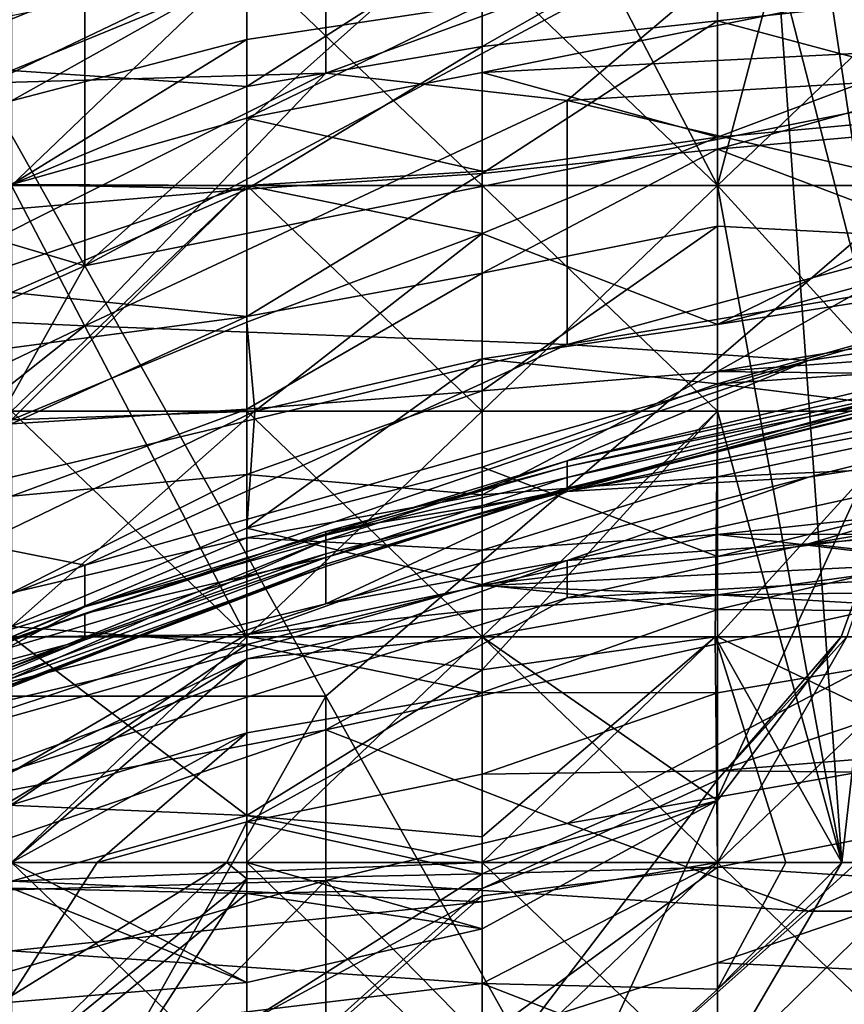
# Model space of a CAD drawing. Extents: x -1.05 to 1.05, y -0.36 to 0.36.
# Tile 58 of 226: x -0.8538 to -0.8341, y 0.2532 to 0.2767. Entities that reach past the tile are written whole.
import ezdxf

# ---------------------------------------------------------------- set-up
doc = ezdxf.new("R2010")
doc.units = 0

msp = doc.modelspace()

# ---------------------------------------------------------------- linework, layer by layer
for points in [[(-0.858032, 0.281136, 0.825181), (-0.852273, 0.27087, 0.816637), (-0.852273, 0.28627, 0.825465)], [(-0.852273, 0.27087, 0.816637), (-0.823476, 0.28627, 0.814065), (-0.834995, 0.28627, 0.818472)], [(-0.852273, 0.28627, 0.825465), (-0.852273, 0.27087, 0.816637), (-0.834995, 0.28627, 0.818472)], [(-0.852273, 0.27087, 0.816637), (-0.829236, 0.275481, 0.809601), (-0.823476, 0.28627, 0.814065)], [(-0.859643, 0.272788), (-0.859643, 0.283556, 0.000536), (-0.848404, 0.278172, 0.000311)], [(-0.842785, 0.283556, 0.001064), (-0.837166, 0.283556, 0.002272), (-0.837166, 0.272788, 0.002051)], [(-0.842785, 0.283556, 0.001064), (-0.837166, 0.272788, 0.002051), (-0.842785, 0.278172, 0.000742)], [(-0.837166, 0.272788, 0.002051), (-0.837166, 0.283556, 0.002272), (-0.831547, 0.278172, 0.005441)], [(-0.869551, 0.276003, 0.82773), (-0.852273, 0.27087, 0.816637), (-0.858032, 0.281136, 0.825181)], [(-0.858032, 0.275135, 0.583517), (-0.858032, 0.27999, 0.613006), (-0.852273, 0.281219, 0.608092)], [(-0.858032, 0.275135, 0.583517), (-0.852273, 0.281219, 0.608092), (-0.846514, 0.279816, 0.588432)], [(-0.829236, 0.275513, 0.534369), (-0.834995, 0.279689, 0.568773), (-0.823476, 0.279906, 0.554028)], [(-0.846514, 0.275473, 0.563858), (-0.858032, 0.275135, 0.583517), (-0.846514, 0.279816, 0.588432)], [(-0.846514, 0.275473, 0.563858), (-0.846514, 0.279816, 0.588432), (-0.834995, 0.279689, 0.568773)], [(-0.840754, 0.27482, 0.549113), (-0.846514, 0.275473, 0.563858), (-0.834995, 0.279689, 0.568773)], [(-0.829236, 0.275513, 0.534369), (-0.840754, 0.27482, 0.549113), (-0.834995, 0.279689, 0.568773)], [(-0.842785, 0.276109, 0.177629), (-0.837166, 0.276718, 0.177629), (-0.837166, 0.279298, 0.162688)], [(-0.842785, 0.27875, 0.162688), (-0.842785, 0.276109, 0.177629), (-0.837166, 0.279298, 0.162688)], [(-0.837166, 0.279298, 0.162688), (-0.837166, 0.276718, 0.177629), (-0.820308, 0.278545, 0.173894)], [(-0.848404, 0.275157, 0.177629), (-0.842785, 0.276109, 0.177629), (-0.842785, 0.27875, 0.162688)], [(-0.848404, 0.277849, 0.162688), (-0.848404, 0.275157, 0.177629), (-0.842785, 0.27875, 0.162688)], [(-0.842785, 0.27549, 0.110395), (-0.825928, 0.278865, 0.102924), (-0.831547, 0.276062, 0.11413)], [(-0.842785, 0.27712, 0.102924), (-0.825928, 0.278865, 0.102924), (-0.842785, 0.27549, 0.110395)], [(-0.837166, 0.276718, 0.177629), (-0.831547, 0.275221, 0.188835), (-0.820308, 0.278545, 0.173894)], [(-0.854024, 0.272788, 0.01587), (-0.848404, 0.278172, 0.016182), (-0.865262, 0.278172, 0.016137)], [(-0.848404, 0.272788, 0.000142), (-0.859643, 0.272788), (-0.848404, 0.278172, 0.000311)], [(-0.854024, 0.272788, 0.01587), (-0.848404, 0.272788, 0.015738), (-0.848404, 0.278172, 0.016182)], [(-0.842785, 0.272788, 0.014746), (-0.842785, 0.278172, 0.015451), (-0.848404, 0.278172, 0.016182)], [(-0.848404, 0.272788, 0.015738), (-0.842785, 0.272788, 0.014746), (-0.848404, 0.278172, 0.016182)], [(-0.842785, 0.272788, 0.0006), (-0.848404, 0.278172, 0.000311), (-0.842785, 0.278172, 0.000742)], [(-0.848404, 0.272788, 0.000142), (-0.848404, 0.278172, 0.000311), (-0.842785, 0.272788, 0.0006)], [(-0.837166, 0.272788, 0.016855), (-0.837166, 0.278172, 0.016544), (-0.842785, 0.278172, 0.015451)], [(-0.842785, 0.272788, 0.014746), (-0.837166, 0.272788, 0.016855), (-0.842785, 0.278172, 0.015451)], [(-0.842785, 0.272788, 0.0006), (-0.842785, 0.278172, 0.000742), (-0.837166, 0.272788, 0.002051)], [(-0.837166, 0.272788, 0.016855), (-0.834202, 0.256636, 0.028219), (-0.835743, 0.278172, 0.020748)], [(-0.837166, 0.272788, 0.016855), (-0.835743, 0.278172, 0.020748), (-0.837166, 0.278172, 0.016544)], [(-0.831547, 0.278172, 0.005441), (-0.831547, 0.272788, 0.005713), (-0.837166, 0.272788, 0.002051)], [(-0.834202, 0.256636, 0.028219), (-0.832979, 0.267404, 0.031954), (-0.835743, 0.278172, 0.020748)], [(-0.835743, 0.278172, 0.020748), (-0.832979, 0.267404, 0.031954), (-0.83459, 0.278172, 0.024484)], [(-0.83459, 0.278172, 0.024484), (-0.832979, 0.267404, 0.031954), (-0.83144, 0.278172, 0.035689)], [(-0.854024, 0.274814, 0.102924), (-0.848404, 0.277969, 0.095454), (-0.848404, 0.276279, 0.102924)], [(-0.854024, 0.276845, 0.095454), (-0.848404, 0.277969, 0.095454), (-0.854024, 0.274814, 0.102924)], [(-0.854024, 0.275539, 0.166424), (-0.848404, 0.275157, 0.177629), (-0.848404, 0.277849, 0.162688)], [(-0.854024, 0.277696, 0.155218), (-0.854024, 0.275539, 0.166424), (-0.848404, 0.277849, 0.162688)], [(-0.848404, 0.277969, 0.095454), (-0.842785, 0.27712, 0.102924), (-0.848404, 0.276279, 0.102924)], [(-0.848404, 0.274394, 0.110395), (-0.842785, 0.27712, 0.102924), (-0.842785, 0.27549, 0.110395)], [(-0.848404, 0.276279, 0.102924), (-0.842785, 0.27712, 0.102924), (-0.848404, 0.274394, 0.110395)], [(-0.842785, 0.276109, 0.177629), (-0.842785, 0.273077, 0.196306), (-0.837166, 0.276718, 0.177629)], [(-0.842785, 0.273077, 0.196306), (-0.837166, 0.273661, 0.196306), (-0.837166, 0.276718, 0.177629)], [(-0.837166, 0.276718, 0.177629), (-0.837166, 0.273661, 0.196306), (-0.831547, 0.275221, 0.188835)], [(-0.854024, 0.272811, 0.110395), (-0.848404, 0.276279, 0.102924), (-0.848404, 0.274394, 0.110395)], [(-0.854024, 0.274814, 0.102924), (-0.848404, 0.276279, 0.102924), (-0.854024, 0.272811, 0.110395)], [(-0.863791, 0.265737, 0.819042), (-0.852273, 0.27087, 0.816637), (-0.869551, 0.276003, 0.82773)], [(-0.848404, 0.2727, 0.192571), (-0.842785, 0.273077, 0.196306), (-0.842785, 0.276109, 0.177629)], [(-0.848404, 0.275157, 0.177629), (-0.848404, 0.2727, 0.192571), (-0.842785, 0.276109, 0.177629)], [(-0.842785, 0.27549, 0.110395), (-0.831547, 0.276062, 0.11413), (-0.837166, 0.273945, 0.1216)], [(-0.837166, 0.273945, 0.1216), (-0.831547, 0.276062, 0.11413), (-0.825928, 0.274971, 0.1216)], [(-0.852273, 0.269441, 0.539283), (-0.858032, 0.269708, 0.554028), (-0.846514, 0.275473, 0.563858)], [(-0.858032, 0.269708, 0.554028), (-0.858032, 0.275135, 0.583517), (-0.846514, 0.275473, 0.563858)], [(-0.854024, 0.275539, 0.166424), (-0.854024, 0.272816, 0.181365), (-0.848404, 0.275157, 0.177629)], [(-0.846514, 0.260604, 0.807284), (-0.829236, 0.275481, 0.809601), (-0.852273, 0.27087, 0.816637)], [(-0.840754, 0.27482, 0.549113), (-0.852273, 0.269441, 0.539283), (-0.846514, 0.275473, 0.563858)], [(-0.848404, 0.274394, 0.110395), (-0.842785, 0.27549, 0.110395), (-0.842785, 0.273133, 0.1216)], [(-0.846514, 0.260604, 0.807284), (-0.840754, 0.250338, 0.796162), (-0.829236, 0.275481, 0.809601)], [(-0.842785, 0.273133, 0.1216), (-0.842785, 0.27549, 0.110395), (-0.837166, 0.273945, 0.1216)], [(-0.840754, 0.27482, 0.549113), (-0.829236, 0.275513, 0.534369), (-0.829236, 0.272131, 0.509794)], [(-0.823476, 0.266063, 0.799772), (-0.829236, 0.275481, 0.809601), (-0.840754, 0.250338, 0.796162)], [(-0.837166, 0.273661, 0.196306), (-0.820308, 0.275153, 0.192571), (-0.831547, 0.275221, 0.188835)], [(-0.854024, 0.272816, 0.181365), (-0.848404, 0.2727, 0.192571), (-0.848404, 0.275157, 0.177629)], [(-0.837166, 0.273661, 0.196306), (-0.831547, 0.27153, 0.211247), (-0.820308, 0.275153, 0.192571)], [(-0.837166, 0.273945, 0.1216), (-0.825928, 0.274971, 0.1216), (-0.837166, 0.269476, 0.144012)], [(-0.837166, 0.269476, 0.144012), (-0.825928, 0.274971, 0.1216), (-0.820308, 0.274005, 0.129071)], [(-0.840754, 0.269, 0.509794), (-0.852273, 0.269441, 0.539283), (-0.840754, 0.27482, 0.549113)], [(-0.840754, 0.269, 0.509794), (-0.840754, 0.27482, 0.549113), (-0.829236, 0.272131, 0.509794)], [(-0.854024, 0.272811, 0.110395), (-0.848404, 0.274394, 0.110395), (-0.848404, 0.272788, 0.117762)], [(-0.848404, 0.272788, 0.117762), (-0.848404, 0.274394, 0.110395), (-0.842785, 0.273133, 0.1216)], [(-0.820308, 0.274005, 0.129071), (-0.825928, 0.271229, 0.140277), (-0.837166, 0.269476, 0.144012)], [(-0.842785, 0.271649, 0.129071), (-0.837166, 0.273945, 0.1216), (-0.837166, 0.269476, 0.144012)], [(-0.842785, 0.273133, 0.1216), (-0.837166, 0.273945, 0.1216), (-0.842785, 0.271649, 0.129071)], [(-0.842785, 0.270702, 0.211247), (-0.837166, 0.271819, 0.207512), (-0.837166, 0.273661, 0.196306)], [(-0.842785, 0.273077, 0.196306), (-0.842785, 0.270702, 0.211247), (-0.837166, 0.273661, 0.196306)], [(-0.837166, 0.271819, 0.207512), (-0.831547, 0.27153, 0.211247), (-0.837166, 0.273661, 0.196306)], [(-0.848404, 0.272788, 0.117762), (-0.842785, 0.273133, 0.1216), (-0.842785, 0.271649, 0.129071)], [(-0.848404, 0.269664, 0.211247), (-0.842785, 0.270702, 0.211247), (-0.842785, 0.273077, 0.196306)], [(-0.848404, 0.2727, 0.192571), (-0.848404, 0.269664, 0.211247), (-0.842785, 0.273077, 0.196306)], [(-0.854024, 0.267404, 0.000086), (-0.859643, 0.272788), (-0.848404, 0.272788, 0.000142)], [(-0.854024, 0.272816, 0.181365), (-0.854024, 0.272224, 0.1851), (-0.848404, 0.2727, 0.192571)], [(-0.854024, 0.272811, 0.110395), (-0.848404, 0.272788, 0.117762), (-0.854024, 0.270888, 0.117865)], [(-0.848404, 0.26202, 0.013637), (-0.848404, 0.272788, 0.015738), (-0.854024, 0.272788, 0.01587)], [(-0.854024, 0.26202, 0.013898), (-0.848404, 0.26202, 0.013637), (-0.854024, 0.272788, 0.01587)], [(-0.854024, 0.267404, 0.000086), (-0.848404, 0.272788, 0.000142), (-0.848404, 0.267404, 0.000227)], [(-0.854024, 0.270888, 0.117865), (-0.848404, 0.272788, 0.117762), (-0.854024, 0.267195, 0.132806)], [(-0.854024, 0.267195, 0.132806), (-0.848404, 0.272788, 0.117762), (-0.848404, 0.269529, 0.132806)], [(-0.854024, 0.270235, 0.196306), (-0.848404, 0.269664, 0.211247), (-0.848404, 0.2727, 0.192571)], [(-0.854024, 0.272224, 0.1851), (-0.854024, 0.270235, 0.196306), (-0.848404, 0.2727, 0.192571)], [(-0.848404, 0.26202, 0.013637), (-0.842785, 0.267404, 0.013633), (-0.848404, 0.272788, 0.015738)], [(-0.848404, 0.272788, 0.117762), (-0.842785, 0.271649, 0.129071), (-0.848404, 0.269529, 0.132806)], [(-0.842785, 0.267404, 0.013633), (-0.842785, 0.272788, 0.014746), (-0.848404, 0.272788, 0.015738)], [(-0.842785, 0.267404, 0.000904), (-0.848404, 0.272788, 0.000142), (-0.842785, 0.272788, 0.0006)], [(-0.848404, 0.267404, 0.000227), (-0.848404, 0.272788, 0.000142), (-0.842785, 0.267404, 0.000904)], [(-0.837166, 0.267404, 0.016964), (-0.837166, 0.272788, 0.016855), (-0.842785, 0.272788, 0.014746)], [(-0.842785, 0.267404, 0.013633), (-0.837166, 0.267404, 0.016964), (-0.842785, 0.272788, 0.014746)], [(-0.837166, 0.272788, 0.002051), (-0.842785, 0.267404, 0.000904), (-0.842785, 0.272788, 0.0006)], [(-0.837166, 0.272788, 0.002051), (-0.837166, 0.267404, 0.002518), (-0.842785, 0.267404, 0.000904)], [(-0.837166, 0.267404, 0.016964), (-0.834202, 0.256636, 0.028219), (-0.837166, 0.272788, 0.016855)], [(-0.837166, 0.272788, 0.002051), (-0.83226, 0.267404, 0.005807), (-0.837166, 0.267404, 0.002518)], [(-0.837166, 0.272788, 0.002051), (-0.831547, 0.272788, 0.005713), (-0.83226, 0.267404, 0.005807)], [(-0.829236, 0.272131, 0.509794), (-0.823476, 0.271889, 0.49505), (-0.840754, 0.269, 0.509794)], [(-0.837166, 0.268348, 0.229923), (-0.80907, 0.270388, 0.222453), (-0.814689, 0.272136, 0.211247)], [(-0.831547, 0.27153, 0.211247), (-0.837166, 0.268348, 0.229923), (-0.814689, 0.272136, 0.211247)], [(-0.823476, 0.271889, 0.49505), (-0.834995, 0.268612, 0.490135), (-0.840754, 0.269, 0.509794)], [(-0.834995, 0.268612, 0.490135), (-0.823476, 0.271889, 0.49505), (-0.823476, 0.270315, 0.470475)], [(-0.842785, 0.267888, 0.229923), (-0.837166, 0.268348, 0.229923), (-0.837166, 0.271819, 0.207512)], [(-0.842785, 0.270702, 0.211247), (-0.842785, 0.267888, 0.229923), (-0.837166, 0.271819, 0.207512)], [(-0.837166, 0.271819, 0.207512), (-0.837166, 0.268348, 0.229923), (-0.831547, 0.27153, 0.211247)], [(-0.848404, 0.269529, 0.132806), (-0.842785, 0.271649, 0.129071), (-0.848216, 0.267404, 0.144012)], [(-0.848216, 0.267404, 0.144012), (-0.842785, 0.271649, 0.129071), (-0.842785, 0.268655, 0.144012)], [(-0.842785, 0.271649, 0.129071), (-0.837166, 0.269476, 0.144012), (-0.842785, 0.268655, 0.144012)], [(-0.837166, 0.268054, 0.151483), (-0.825928, 0.271229, 0.140277), (-0.825928, 0.268812, 0.151483)], [(-0.837166, 0.269476, 0.144012), (-0.825928, 0.271229, 0.140277), (-0.837166, 0.268054, 0.151483)], [(-0.863791, 0.265737, 0.819042), (-0.858032, 0.260604, 0.813057), (-0.852273, 0.27087, 0.816637)], [(-0.858032, 0.260604, 0.813057), (-0.846514, 0.260604, 0.807284), (-0.852273, 0.27087, 0.816637)], [(-0.848404, 0.267456, 0.226188), (-0.842785, 0.267888, 0.229923), (-0.842785, 0.270702, 0.211247)], [(-0.848404, 0.269664, 0.211247), (-0.848404, 0.267456, 0.226188), (-0.842785, 0.270702, 0.211247)], [(-0.840754, 0.26622, 0.480305), (-0.834995, 0.268612, 0.490135), (-0.823476, 0.270315, 0.470475)], [(-0.829236, 0.268721, 0.460645), (-0.840754, 0.26622, 0.480305), (-0.823476, 0.270315, 0.470475)], [(-0.837166, 0.268348, 0.229923), (-0.825928, 0.26822, 0.233658), (-0.80907, 0.270388, 0.222453)], [(-0.854024, 0.270235, 0.196306), (-0.854024, 0.268915, 0.203776), (-0.848404, 0.269664, 0.211247)], [(-0.858032, 0.269708, 0.554028), (-0.852273, 0.269441, 0.539283), (-0.863791, 0.26393, 0.534369)], [(-0.854024, 0.267105, 0.214982), (-0.848404, 0.267456, 0.226188), (-0.848404, 0.269664, 0.211247)], [(-0.854024, 0.268915, 0.203776), (-0.854024, 0.267105, 0.214982), (-0.848404, 0.269664, 0.211247)], [(-0.858032, 0.264876, 0.524539), (-0.863791, 0.26393, 0.534369), (-0.852273, 0.269441, 0.539283)], [(-0.858032, 0.264876, 0.524539), (-0.852273, 0.269441, 0.539283), (-0.840754, 0.269, 0.509794)], [(-0.848404, 0.269529, 0.132806), (-0.848216, 0.267404, 0.144012), (-0.854024, 0.267195, 0.132806)], [(-0.842785, 0.268655, 0.144012), (-0.837166, 0.269476, 0.144012), (-0.837166, 0.268054, 0.151483)], [(-0.840754, 0.265486, 0.323029), (-0.829236, 0.268623, 0.352518), (-0.823476, 0.269126, 0.327944)], [(-0.840754, 0.265486, 0.323029), (-0.823476, 0.269126, 0.327944), (-0.823476, 0.268735, 0.318114)], [(-0.852273, 0.263733, 0.499964), (-0.858032, 0.264876, 0.524539), (-0.840754, 0.269, 0.509794)], [(-0.834995, 0.268612, 0.490135), (-0.852273, 0.263733, 0.499964), (-0.840754, 0.269, 0.509794)], [(-0.840754, 0.26622, 0.480305), (-0.852273, 0.262736, 0.490135), (-0.834995, 0.268612, 0.490135)], [(-0.852273, 0.263733, 0.499964), (-0.834995, 0.268612, 0.490135), (-0.852273, 0.262736, 0.490135)], [(-0.848404, 0.264611, 0.158953), (-0.842785, 0.268655, 0.144012), (-0.842785, 0.266067, 0.158953)], [(-0.848216, 0.267404, 0.144012), (-0.842785, 0.268655, 0.144012), (-0.848404, 0.264611, 0.158953)], [(-0.837166, 0.268054, 0.151483), (-0.842785, 0.266067, 0.158953), (-0.842785, 0.268655, 0.144012)], [(-0.834995, 0.265831, 0.303369), (-0.840754, 0.265486, 0.323029), (-0.823476, 0.268735, 0.318114)], [(-0.829236, 0.268417, 0.436071), (-0.840754, 0.265534, 0.450816), (-0.829236, 0.268721, 0.460645)], [(-0.840754, 0.265534, 0.450816), (-0.840754, 0.26622, 0.480305), (-0.829236, 0.268721, 0.460645)], [(-0.840754, 0.266081, 0.347603), (-0.834995, 0.267268, 0.386922), (-0.829236, 0.268623, 0.352518)], [(-0.840754, 0.266081, 0.347603), (-0.829236, 0.268623, 0.352518), (-0.840754, 0.265486, 0.323029)], [(-0.837166, 0.268054, 0.151483), (-0.825928, 0.268812, 0.151483), (-0.825928, 0.26666, 0.162688)], [(-0.834995, 0.265831, 0.303369), (-0.823476, 0.268735, 0.318114), (-0.823476, 0.267626, 0.298455)], [(-0.834995, 0.267268, 0.386922), (-0.829236, 0.268546, 0.386922), (-0.829236, 0.268623, 0.352518)], [(-0.840754, 0.265565, 0.421326), (-0.840754, 0.265534, 0.450816), (-0.829236, 0.268417, 0.436071)], [(-0.829236, 0.268387, 0.421326), (-0.840754, 0.265565, 0.421326), (-0.829236, 0.268417, 0.436071)], [(-0.834995, 0.267268, 0.386922), (-0.840754, 0.265823, 0.391837), (-0.829236, 0.268387, 0.421326)], [(-0.840754, 0.265823, 0.391837), (-0.840754, 0.265565, 0.421326), (-0.829236, 0.268387, 0.421326)], [(-0.834995, 0.267268, 0.386922), (-0.829236, 0.268387, 0.421326), (-0.829236, 0.268546, 0.386922)], [(-0.842785, 0.265409, 0.2486), (-0.837166, 0.265837, 0.2486), (-0.837166, 0.268348, 0.229923)], [(-0.842785, 0.267888, 0.229923), (-0.842785, 0.265409, 0.2486), (-0.837166, 0.268348, 0.229923)], [(-0.837166, 0.268348, 0.229923), (-0.837166, 0.265837, 0.2486), (-0.825928, 0.26822, 0.233658)], [(-0.837166, 0.265837, 0.2486), (-0.814689, 0.266868, 0.244864), (-0.825928, 0.26822, 0.233658)], [(-0.811958, 0.268146, 0.288625), (-0.834995, 0.26424, 0.288625), (-0.823476, 0.267626, 0.298455)], [(-0.811958, 0.268146, 0.288625), (-0.817717, 0.265627, 0.28371), (-0.834995, 0.26424, 0.288625)], [(-0.842785, 0.266067, 0.158953), (-0.837166, 0.268054, 0.151483), (-0.837166, 0.263938, 0.173894)], [(-0.837166, 0.268054, 0.151483), (-0.825928, 0.26666, 0.162688), (-0.837166, 0.263938, 0.173894)], [(-0.848404, 0.265895, 0.237394), (-0.842785, 0.265409, 0.2486), (-0.842785, 0.267888, 0.229923)], [(-0.848404, 0.267456, 0.226188), (-0.848404, 0.265895, 0.237394), (-0.842785, 0.267888, 0.229923)], [(-0.854024, 0.265376, 0.226188), (-0.848404, 0.265895, 0.237394), (-0.848404, 0.267456, 0.226188)], [(-0.854024, 0.265376, 0.226188), (-0.848404, 0.267456, 0.226188), (-0.854024, 0.267105, 0.214982)], [(-0.834995, 0.26424, 0.288625), (-0.840754, 0.263842, 0.29354), (-0.823476, 0.267626, 0.298455)], [(-0.823476, 0.267626, 0.298455), (-0.840754, 0.263842, 0.29354), (-0.834995, 0.265831, 0.303369)], [(-0.854024, 0.262262, 0.155218), (-0.848216, 0.267404, 0.144012), (-0.848404, 0.264611, 0.158953)], [(-0.854024, 0.264593, 0.144012), (-0.848216, 0.267404, 0.144012), (-0.854024, 0.262262, 0.155218)], [(-0.854024, 0.267195, 0.132806), (-0.848216, 0.267404, 0.144012), (-0.854024, 0.264593, 0.144012)], [(-0.848404, 0.26202, 0.000943), (-0.854024, 0.267404, 0.000086), (-0.848404, 0.267404, 0.000227)], [(-0.854024, 0.26202, 0.000691), (-0.854024, 0.267404, 0.000086), (-0.848404, 0.26202, 0.000943)], [(-0.842785, 0.261232, 0.013278), (-0.842785, 0.267404, 0.013633), (-0.848404, 0.26202, 0.013637)], [(-0.842785, 0.26202, 0.001828), (-0.848404, 0.267404, 0.000227), (-0.842785, 0.267404, 0.000904)], [(-0.848404, 0.26202, 0.000943), (-0.848404, 0.267404, 0.000227), (-0.842785, 0.26202, 0.001828)], [(-0.842785, 0.26202, 0.001828), (-0.842785, 0.267404, 0.000904), (-0.837166, 0.267404, 0.002518)], [(-0.842785, 0.261232, 0.013278), (-0.837223, 0.26202, 0.017013), (-0.837166, 0.267404, 0.016964)], [(-0.842785, 0.261232, 0.013278), (-0.837166, 0.267404, 0.016964), (-0.842785, 0.267404, 0.013633)], [(-0.837166, 0.267404, 0.002518), (-0.837166, 0.26202, 0.003823), (-0.842785, 0.26202, 0.001828)], [(-0.840754, 0.266081, 0.347603), (-0.840754, 0.265823, 0.391837), (-0.834995, 0.267268, 0.386922)], [(-0.837223, 0.26202, 0.017013), (-0.834202, 0.256636, 0.028219), (-0.837166, 0.267404, 0.016964)], [(-0.834219, 0.26202, 0.005807), (-0.837166, 0.26202, 0.003823), (-0.83226, 0.267404, 0.005807)], [(-0.837166, 0.26202, 0.003823), (-0.837166, 0.267404, 0.002518), (-0.83226, 0.267404, 0.005807)], [(-0.834219, 0.26202, 0.005807), (-0.83226, 0.267404, 0.005807), (-0.834084, 0.26202, 0.009542)], [(-0.834202, 0.256636, 0.028219), (-0.832015, 0.256636, 0.035689), (-0.832979, 0.267404, 0.031954)], [(-0.837166, 0.264465, 0.259805), (-0.80907, 0.264519, 0.263541), (-0.814689, 0.266868, 0.244864)], [(-0.837166, 0.265837, 0.2486), (-0.837166, 0.264465, 0.259805), (-0.814689, 0.266868, 0.244864)], [(-0.837166, 0.263938, 0.173894), (-0.825928, 0.26666, 0.162688), (-0.825928, 0.26532, 0.170159)], [(-0.852273, 0.262736, 0.490135), (-0.840754, 0.26622, 0.480305), (-0.846514, 0.264326, 0.480305)], [(-0.848404, 0.264611, 0.158953), (-0.842785, 0.266067, 0.158953), (-0.842785, 0.263258, 0.173894)], [(-0.840754, 0.26622, 0.480305), (-0.840754, 0.265534, 0.450816), (-0.846514, 0.264326, 0.480305)], [(-0.840754, 0.265823, 0.391837), (-0.840754, 0.266081, 0.347603), (-0.846514, 0.264444, 0.372178)], [(-0.846514, 0.264444, 0.372178), (-0.840754, 0.266081, 0.347603), (-0.846514, 0.264537, 0.347603)], [(-0.840754, 0.266081, 0.347603), (-0.840754, 0.265486, 0.323029), (-0.846514, 0.264537, 0.347603)], [(-0.842785, 0.266067, 0.158953), (-0.837166, 0.263938, 0.173894), (-0.842785, 0.263258, 0.173894)], [(-0.834995, 0.241658, 0.785027), (-0.823476, 0.266063, 0.799772), (-0.840754, 0.250338, 0.796162)], [(-0.817717, 0.255471, 0.786835), (-0.823476, 0.266063, 0.799772), (-0.834995, 0.241658, 0.785027)], [(-0.854024, 0.263069, 0.241129), (-0.848404, 0.264381, 0.2486), (-0.848404, 0.265895, 0.237394)], [(-0.854024, 0.265376, 0.226188), (-0.854024, 0.263069, 0.241129), (-0.848404, 0.265895, 0.237394)], [(-0.848404, 0.265895, 0.237394), (-0.848404, 0.264381, 0.2486), (-0.842785, 0.265409, 0.2486)], [(-0.840754, 0.265486, 0.323029), (-0.834995, 0.265831, 0.303369), (-0.846514, 0.262804, 0.298455)], [(-0.846514, 0.262804, 0.298455), (-0.834995, 0.265831, 0.303369), (-0.840754, 0.263842, 0.29354)], [(-0.846514, 0.26391, 0.406582), (-0.840754, 0.265823, 0.391837), (-0.846514, 0.264444, 0.372178)], [(-0.846514, 0.26391, 0.406582), (-0.840754, 0.265565, 0.421326), (-0.840754, 0.265823, 0.391837)], [(-0.842785, 0.264087, 0.259805), (-0.837166, 0.264465, 0.259805), (-0.837166, 0.265837, 0.2486)], [(-0.842785, 0.265409, 0.2486), (-0.842785, 0.264087, 0.259805), (-0.837166, 0.265837, 0.2486)], [(-0.846514, 0.263696, 0.445901), (-0.840754, 0.265534, 0.450816), (-0.840754, 0.265565, 0.421326)], [(-0.846514, 0.26391, 0.406582), (-0.846514, 0.263696, 0.445901), (-0.840754, 0.265565, 0.421326)], [(-0.817717, 0.265627, 0.28371), (-0.829236, 0.263597, 0.28371), (-0.834995, 0.26424, 0.288625)], [(-0.848404, 0.264381, 0.2486), (-0.842785, 0.264087, 0.259805), (-0.842785, 0.265409, 0.2486)], [(-0.846514, 0.264326, 0.480305), (-0.840754, 0.265534, 0.450816), (-0.846514, 0.263755, 0.460645)], [(-0.846514, 0.263696, 0.445901), (-0.846514, 0.263755, 0.460645), (-0.840754, 0.265534, 0.450816)], [(-0.840754, 0.265486, 0.323029), (-0.846514, 0.263999, 0.323029), (-0.846514, 0.264537, 0.347603)], [(-0.846514, 0.263999, 0.323029), (-0.840754, 0.265486, 0.323029), (-0.846514, 0.262804, 0.298455)], [(-0.837166, 0.262668, 0.181365), (-0.825928, 0.26532, 0.170159), (-0.825928, 0.262591, 0.1851)], [(-0.837166, 0.263938, 0.173894), (-0.825928, 0.26532, 0.170159), (-0.837166, 0.262668, 0.181365)], [(-0.852273, 0.263733, 0.499964), (-0.863791, 0.259245, 0.504879), (-0.858032, 0.264876, 0.524539)], [(-0.854024, 0.262262, 0.155218), (-0.848404, 0.264611, 0.158953), (-0.848404, 0.261834, 0.173894)], [(-0.848404, 0.264611, 0.158953), (-0.842785, 0.263258, 0.173894), (-0.848404, 0.261834, 0.173894)], [(-0.857965, 0.260604, 0.347603), (-0.852273, 0.262578, 0.372178), (-0.846514, 0.264537, 0.347603)], [(-0.846514, 0.263999, 0.323029), (-0.857965, 0.260604, 0.347603), (-0.846514, 0.264537, 0.347603)], [(-0.854024, 0.26202, 0.248569), (-0.848404, 0.262073, 0.267276), (-0.848404, 0.264381, 0.2486)], [(-0.854024, 0.26202, 0.248569), (-0.848404, 0.264381, 0.2486), (-0.854024, 0.263069, 0.241129)], [(-0.852273, 0.262578, 0.372178), (-0.846514, 0.264444, 0.372178), (-0.846514, 0.264537, 0.347603)], [(-0.852273, 0.262578, 0.372178), (-0.846514, 0.26391, 0.406582), (-0.846514, 0.264444, 0.372178)], [(-0.848404, 0.264381, 0.2486), (-0.848404, 0.262073, 0.267276), (-0.842785, 0.264087, 0.259805)], [(-0.842785, 0.264087, 0.259805), (-0.842785, 0.26324, 0.267276), (-0.837166, 0.264465, 0.259805)], [(-0.842785, 0.26324, 0.267276), (-0.831547, 0.263794, 0.267276), (-0.837166, 0.264465, 0.259805)], [(-0.837166, 0.264465, 0.259805), (-0.831547, 0.263794, 0.267276), (-0.80907, 0.264519, 0.263541)], [(-0.846514, 0.264326, 0.480305), (-0.858032, 0.259686, 0.480305), (-0.852273, 0.262736, 0.490135)], [(-0.858032, 0.25927, 0.460645), (-0.846514, 0.264326, 0.480305), (-0.846514, 0.263755, 0.460645)], [(-0.846514, 0.264326, 0.480305), (-0.858032, 0.25927, 0.460645), (-0.858032, 0.259686, 0.480305)], [(-0.840754, 0.262953, 0.288625), (-0.834995, 0.26424, 0.288625), (-0.829236, 0.263597, 0.28371)], [(-0.840754, 0.262953, 0.288625), (-0.840754, 0.263842, 0.29354), (-0.834995, 0.26424, 0.288625)], [(-0.858032, 0.259967, 0.318114), (-0.846514, 0.263999, 0.323029), (-0.846514, 0.262804, 0.298455)], [(-0.858032, 0.259967, 0.318114), (-0.857965, 0.260604, 0.347603), (-0.846514, 0.263999, 0.323029)], [(-0.846514, 0.26391, 0.406582), (-0.858032, 0.259603, 0.421326), (-0.846514, 0.263696, 0.445901)], [(-0.852273, 0.261945, 0.406582), (-0.858032, 0.259603, 0.421326), (-0.846514, 0.26391, 0.406582)], [(-0.852273, 0.262578, 0.372178), (-0.852273, 0.261945, 0.406582), (-0.846514, 0.26391, 0.406582)], [(-0.848404, 0.262073, 0.267276), (-0.842785, 0.26324, 0.267276), (-0.842785, 0.264087, 0.259805)], [(-0.842785, 0.263258, 0.173894), (-0.837166, 0.263938, 0.173894), (-0.837166, 0.262668, 0.181365)], [(-0.852273, 0.262736, 0.490135), (-0.863791, 0.259245, 0.504879), (-0.852273, 0.263733, 0.499964)], [(-0.840754, 0.263842, 0.29354), (-0.858032, 0.258995, 0.298455), (-0.846514, 0.262804, 0.298455)], [(-0.840754, 0.262953, 0.288625), (-0.858032, 0.257599, 0.288625), (-0.840754, 0.263842, 0.29354)], [(-0.858032, 0.257599, 0.288625), (-0.858032, 0.258995, 0.298455), (-0.840754, 0.263842, 0.29354)], [(-0.858032, 0.259352, 0.445901), (-0.858032, 0.25927, 0.460645), (-0.846514, 0.263755, 0.460645)], [(-0.858032, 0.259352, 0.445901), (-0.846514, 0.263755, 0.460645), (-0.846514, 0.263696, 0.445901)], [(-0.858032, 0.259603, 0.421326), (-0.858032, 0.259352, 0.445901), (-0.846514, 0.263696, 0.445901)], [(-0.842785, 0.26324, 0.267276), (-0.837166, 0.263018, 0.271011), (-0.831547, 0.263794, 0.267276)], [(-0.837166, 0.263018, 0.271011), (-0.80907, 0.263363, 0.271011), (-0.831547, 0.263794, 0.267276)], [(-0.846514, 0.259796, 0.28371), (-0.840754, 0.262953, 0.288625), (-0.829236, 0.263597, 0.28371)], [(-0.829236, 0.263597, 0.28371), (-0.840754, 0.257566, 0.278795), (-0.846514, 0.259796, 0.28371)], [(-0.823476, 0.260604, 0.278627), (-0.840754, 0.257566, 0.278795), (-0.829236, 0.263597, 0.28371)], [(-0.848404, 0.261834, 0.173894), (-0.842785, 0.263258, 0.173894), (-0.842785, 0.260691, 0.188835)], [(-0.848404, 0.262073, 0.267276), (-0.842785, 0.262675, 0.271011), (-0.842785, 0.26324, 0.267276)], [(-0.842785, 0.263258, 0.173894), (-0.837166, 0.262668, 0.181365), (-0.842785, 0.260691, 0.188835)], [(-0.842785, 0.262675, 0.271011), (-0.837166, 0.263018, 0.271011), (-0.842785, 0.26324, 0.267276)], [(-0.837166, 0.263018, 0.271011), (-0.820308, 0.26202, 0.272399), (-0.80907, 0.263363, 0.271011)], [(-0.842785, 0.262675, 0.271011), (-0.842785, 0.26202, 0.271882), (-0.837166, 0.263018, 0.271011)], [(-0.842785, 0.26202, 0.271882), (-0.837166, 0.26202, 0.272261), (-0.837166, 0.263018, 0.271011)], [(-0.837166, 0.26202, 0.272261), (-0.820308, 0.26202, 0.272399), (-0.837166, 0.263018, 0.271011)], [(-0.852273, 0.262736, 0.490135), (-0.858032, 0.259686, 0.480305), (-0.863791, 0.257997, 0.49505)], [(-0.863791, 0.259245, 0.504879), (-0.852273, 0.262736, 0.490135), (-0.863791, 0.257997, 0.49505)], [(-0.840754, 0.262953, 0.288625), (-0.846514, 0.259796, 0.28371), (-0.858032, 0.257599, 0.288625)], [(-0.858032, 0.258995, 0.298455), (-0.858032, 0.259967, 0.318114), (-0.846514, 0.262804, 0.298455)], [(-0.857965, 0.260604, 0.347603), (-0.858032, 0.260422, 0.372178), (-0.852273, 0.262578, 0.372178)], [(-0.852273, 0.262578, 0.372178), (-0.858032, 0.260422, 0.372178), (-0.852273, 0.261945, 0.406582)], [(-0.848404, 0.261494, 0.271011), (-0.842785, 0.26202, 0.271882), (-0.842785, 0.262675, 0.271011)], [(-0.848404, 0.261494, 0.271011), (-0.842785, 0.262675, 0.271011), (-0.848404, 0.262073, 0.267276)], [(-0.842785, 0.260691, 0.188835), (-0.837166, 0.262668, 0.181365), (-0.837166, 0.260681, 0.192571)], [(-0.837166, 0.262668, 0.181365), (-0.825928, 0.262591, 0.1851), (-0.837166, 0.260681, 0.192571)], [(-0.825928, 0.262591, 0.1851), (-0.820308, 0.260198, 0.200041), (-0.837166, 0.258822, 0.203776)], [(-0.837166, 0.260681, 0.192571), (-0.825928, 0.262591, 0.1851), (-0.837166, 0.258822, 0.203776)], [(-0.848404, 0.261834, 0.173894), (-0.854024, 0.260525, 0.162688), (-0.854024, 0.262262, 0.155218)], [(-0.848404, 0.257759, 0.017013), (-0.854024, 0.26202, 0.013898), (-0.859643, 0.258243, 0.017013)], [(-0.848404, 0.262073, 0.267276), (-0.854024, 0.258789, 0.267276), (-0.848404, 0.261494, 0.271011)], [(-0.854024, 0.258789, 0.267276), (-0.848404, 0.262073, 0.267276), (-0.854024, 0.26202, 0.248569)], [(-0.848404, 0.26202, 0.013637), (-0.854024, 0.26202, 0.013898), (-0.848404, 0.257759, 0.017013)], [(-0.854024, 0.26202, 0.000691), (-0.848404, 0.26202, 0.000943), (-0.854024, 0.256636, 0.002577)], [(-0.854024, 0.256636, 0.002577), (-0.848404, 0.26202, 0.000943), (-0.848404, 0.256636, 0.00301)], [(-0.848404, 0.26202, 0.013637), (-0.848404, 0.257759, 0.017013), (-0.842785, 0.261232, 0.013278)], [(-0.848404, 0.26202, 0.000943), (-0.842785, 0.26202, 0.001828), (-0.848404, 0.256636, 0.00301)], [(-0.848404, 0.256636, 0.00301), (-0.842785, 0.26202, 0.001828), (-0.842785, 0.256636, 0.004335)], [(-0.842785, 0.26202, 0.271882), (-0.848404, 0.256636, 0.27456), (-0.842785, 0.256636, 0.274556)], [(-0.848404, 0.261494, 0.271011), (-0.848404, 0.256636, 0.27456), (-0.842785, 0.26202, 0.271882)], [(-0.837223, 0.26202, 0.017013), (-0.842785, 0.257244, 0.017013), (-0.842785, 0.256636, 0.018248)], [(-0.837166, 0.256636, 0.274555), (-0.837166, 0.26202, 0.272261), (-0.842785, 0.26202, 0.271882)], [(-0.842785, 0.256636, 0.274556), (-0.837166, 0.256636, 0.274555), (-0.842785, 0.26202, 0.271882)], [(-0.837223, 0.26202, 0.017013), (-0.842785, 0.256636, 0.018248), (-0.837166, 0.256636, 0.019758)], [(-0.837223, 0.26202, 0.017013), (-0.842785, 0.261232, 0.013278), (-0.842785, 0.257244, 0.017013)], [(-0.842785, 0.26202, 0.001828), (-0.837166, 0.258111, 0.005807), (-0.842785, 0.256636, 0.004335)], [(-0.842785, 0.26202, 0.001828), (-0.837166, 0.26202, 0.003823), (-0.837166, 0.258111, 0.005807)], [(-0.837223, 0.26202, 0.017013), (-0.835537, 0.256636, 0.024484), (-0.834202, 0.256636, 0.028219)], [(-0.837166, 0.256636, 0.019758), (-0.835537, 0.256636, 0.024484), (-0.837223, 0.26202, 0.017013)], [(-0.825928, 0.256636, 0.274598), (-0.820308, 0.26202, 0.272399), (-0.837166, 0.26202, 0.272261)], [(-0.837166, 0.256636, 0.274555), (-0.825928, 0.256636, 0.274598), (-0.837166, 0.26202, 0.272261)], [(-0.831547, 0.26202, 0.01093), (-0.831547, 0.256636, 0.012002), (-0.837166, 0.256636, 0.01122)], [(-0.834084, 0.26202, 0.009542), (-0.831547, 0.26202, 0.01093), (-0.837166, 0.256636, 0.01122)], [(-0.834084, 0.26202, 0.009542), (-0.837166, 0.256636, 0.01122), (-0.837166, 0.258605, 0.009542)], [(-0.834084, 0.26202, 0.009542), (-0.837166, 0.258605, 0.009542), (-0.834219, 0.26202, 0.005807)], [(-0.837166, 0.258605, 0.009542), (-0.837166, 0.258111, 0.005807), (-0.834219, 0.26202, 0.005807)], [(-0.837166, 0.258111, 0.005807), (-0.837166, 0.26202, 0.003823), (-0.834219, 0.26202, 0.005807)], [(-0.858032, 0.259807, 0.401667), (-0.858032, 0.259603, 0.421326), (-0.852273, 0.261945, 0.406582)], [(-0.852273, 0.261945, 0.406582), (-0.858032, 0.260422, 0.372178), (-0.858032, 0.259807, 0.401667)], [(-0.854024, 0.258009, 0.173894), (-0.848404, 0.261834, 0.173894), (-0.848404, 0.259726, 0.1851)], [(-0.854024, 0.258009, 0.173894), (-0.854024, 0.260525, 0.162688), (-0.848404, 0.261834, 0.173894)], [(-0.848404, 0.261834, 0.173894), (-0.842785, 0.260691, 0.188835), (-0.848404, 0.259726, 0.1851)], [(-0.854024, 0.258106, 0.271011), (-0.854024, 0.256636, 0.272726), (-0.848404, 0.261494, 0.271011)], [(-0.854024, 0.256636, 0.272726), (-0.848404, 0.256636, 0.27456), (-0.848404, 0.261494, 0.271011)], [(-0.854024, 0.258789, 0.267276), (-0.854024, 0.258106, 0.271011), (-0.848404, 0.261494, 0.271011)], [(-0.848404, 0.257759, 0.017013), (-0.842785, 0.257244, 0.017013), (-0.842785, 0.261232, 0.013278)], [(-0.848404, 0.257601, 0.196306), (-0.842785, 0.260691, 0.188835), (-0.842785, 0.258745, 0.200041)], [(-0.848404, 0.259726, 0.1851), (-0.842785, 0.260691, 0.188835), (-0.848404, 0.257601, 0.196306)], [(-0.842785, 0.260691, 0.188835), (-0.837166, 0.260681, 0.192571), (-0.842785, 0.258745, 0.200041)], [(-0.842785, 0.258745, 0.200041), (-0.837166, 0.260681, 0.192571), (-0.837166, 0.258822, 0.203776)], [(-0.858032, 0.240071, 0.798833), (-0.846514, 0.245204, 0.795496), (-0.846514, 0.260604, 0.807284)], [(-0.858032, 0.260604, 0.813057), (-0.858032, 0.240071, 0.798833), (-0.846514, 0.260604, 0.807284)], [(-0.846514, 0.260604, 0.807284), (-0.846514, 0.245204, 0.795496), (-0.840754, 0.250338, 0.796162)], [(-0.823476, 0.260604, 0.278627), (-0.834995, 0.255471, 0.276223), (-0.840754, 0.257566, 0.278795)], [(-0.834995, 0.255471, 0.276223), (-0.823476, 0.260604, 0.278627), (-0.817717, 0.255471, 0.274876)], [(-0.837166, 0.258822, 0.203776), (-0.820308, 0.260198, 0.200041), (-0.825928, 0.258729, 0.207512)], [(-0.846514, 0.259796, 0.28371), (-0.858032, 0.25586, 0.28371), (-0.858032, 0.257599, 0.288625)], [(-0.846514, 0.256202, 0.278795), (-0.858032, 0.25586, 0.28371), (-0.846514, 0.259796, 0.28371)], [(-0.854024, 0.256636, 0.180731), (-0.854024, 0.258009, 0.173894), (-0.848404, 0.259726, 0.1851)], [(-0.854024, 0.256636, 0.180731), (-0.848404, 0.259726, 0.1851), (-0.851976, 0.256636, 0.188835)], [(-0.848404, 0.259726, 0.1851), (-0.848404, 0.257601, 0.196306), (-0.851976, 0.256636, 0.188835)], [(-0.840754, 0.257566, 0.278795), (-0.846514, 0.256202, 0.278795), (-0.846514, 0.259796, 0.28371)], [(-0.848404, 0.257601, 0.196306), (-0.842785, 0.258745, 0.200041), (-0.842785, 0.256366, 0.214982)], [(-0.842785, 0.256366, 0.214982), (-0.837166, 0.258822, 0.203776), (-0.837166, 0.256519, 0.218717)], [(-0.842785, 0.258745, 0.200041), (-0.837166, 0.258822, 0.203776), (-0.842785, 0.256366, 0.214982)], [(-0.837166, 0.258822, 0.203776), (-0.825928, 0.258729, 0.207512), (-0.837166, 0.256519, 0.218717)], [(-0.837166, 0.256519, 0.218717), (-0.825928, 0.258729, 0.207512), (-0.831547, 0.256164, 0.222453)], [(-0.837166, 0.258605, 0.009542), (-0.837166, 0.256636, 0.01122), (-0.842785, 0.251251, 0.01268)], [(-0.837166, 0.258605, 0.009542), (-0.842785, 0.251251, 0.01268), (-0.842785, 0.256012, 0.009542)], [(-0.837166, 0.258605, 0.009542), (-0.842785, 0.256012, 0.009542), (-0.837166, 0.258111, 0.005807)], [(-0.859643, 0.258243, 0.017013), (-0.854024, 0.25619, 0.020748), (-0.848404, 0.257759, 0.017013)], [(-0.842785, 0.256012, 0.009542), (-0.842785, 0.255053, 0.005807), (-0.837166, 0.258111, 0.005807)], [(-0.842785, 0.255053, 0.005807), (-0.842785, 0.256636, 0.004335), (-0.837166, 0.258111, 0.005807)], [(-0.854024, 0.25619, 0.020748), (-0.842785, 0.256636, 0.018248), (-0.848404, 0.257759, 0.017013)], [(-0.851976, 0.256636, 0.188835), (-0.848404, 0.257601, 0.196306), (-0.848882, 0.256636, 0.200041)], [(-0.848882, 0.256636, 0.200041), (-0.848404, 0.257601, 0.196306), (-0.848404, 0.256241, 0.203776)], [(-0.848404, 0.257759, 0.017013), (-0.842785, 0.256636, 0.018248), (-0.842785, 0.257244, 0.017013)], [(-0.848404, 0.256241, 0.203776), (-0.848404, 0.257601, 0.196306), (-0.842785, 0.256366, 0.214982)], [(-0.840754, 0.257566, 0.278795), (-0.834995, 0.255471, 0.276223), (-0.846514, 0.256202, 0.278795)], [(-0.854024, 0.251679, 0.200041), (-0.848882, 0.256636, 0.200041), (-0.848404, 0.256241, 0.203776)], [(-0.854024, 0.251679, 0.200041), (-0.854024, 0.253448, 0.192571), (-0.848882, 0.256636, 0.200041)], [(-0.848882, 0.256636, 0.200041), (-0.854024, 0.253448, 0.192571), (-0.851976, 0.256636, 0.188835)], [(-0.854024, 0.253448, 0.192571), (-0.854024, 0.256636, 0.180731), (-0.851976, 0.256636, 0.188835)], [(-0.842785, 0.256636, 0.018248), (-0.854024, 0.25619, 0.020748), (-0.842785, 0.255693, 0.020748)], [(-0.848404, 0.256636, 0.00301), (-0.848404, 0.25377, 0.005807), (-0.854024, 0.256636, 0.002577)], [(-0.848404, 0.25377, 0.005807), (-0.854024, 0.253303, 0.005807), (-0.854024, 0.256636, 0.002577)], [(-0.848404, 0.251251, 0.274196), (-0.848404, 0.256636, 0.27456), (-0.854024, 0.256636, 0.272726)], [(-0.854024, 0.251251, 0.274646), (-0.848404, 0.251251, 0.274196), (-0.854024, 0.256636, 0.272726)], [(-0.842785, 0.251251, 0.272694), (-0.842785, 0.256636, 0.274556), (-0.848404, 0.256636, 0.27456)], [(-0.848404, 0.251251, 0.274196), (-0.842785, 0.251251, 0.272694), (-0.848404, 0.256636, 0.27456)], [(-0.842785, 0.256636, 0.004335), (-0.842785, 0.255053, 0.005807), (-0.848404, 0.256636, 0.00301)], [(-0.842785, 0.255053, 0.005807), (-0.848404, 0.25377, 0.005807), (-0.848404, 0.256636, 0.00301)], [(-0.837166, 0.251251, 0.272002), (-0.837166, 0.256636, 0.274555), (-0.842785, 0.256636, 0.274556)], [(-0.842785, 0.251251, 0.272694), (-0.837166, 0.251251, 0.272002), (-0.842785, 0.256636, 0.274556)], [(-0.842785, 0.253746, 0.028219), (-0.837166, 0.253609, 0.028219), (-0.837166, 0.256636, 0.019758)], [(-0.842785, 0.255693, 0.020748), (-0.842785, 0.253746, 0.028219), (-0.837166, 0.256636, 0.019758)], [(-0.837166, 0.256636, 0.019758), (-0.842785, 0.256636, 0.018248), (-0.842785, 0.255693, 0.020748)], [(-0.837166, 0.256636, 0.01122), (-0.837166, 0.251251, 0.01224), (-0.842785, 0.251251, 0.01268)], [(-0.831547, 0.251251, 0.01259), (-0.837166, 0.256636, 0.01122), (-0.831547, 0.256636, 0.012002)], [(-0.831547, 0.251251, 0.271826), (-0.825928, 0.256636, 0.274598), (-0.837166, 0.256636, 0.274555)], [(-0.837166, 0.251251, 0.272002), (-0.831547, 0.251251, 0.271826), (-0.837166, 0.256636, 0.274555)], [(-0.837166, 0.251567, 0.035689), (-0.831547, 0.251251, 0.040268), (-0.832015, 0.256636, 0.035689)], [(-0.832015, 0.256636, 0.035689), (-0.834202, 0.256636, 0.028219), (-0.837166, 0.251567, 0.035689)], [(-0.837166, 0.251567, 0.035689), (-0.834202, 0.256636, 0.028219), (-0.837166, 0.253609, 0.028219)], [(-0.834202, 0.256636, 0.028219), (-0.835537, 0.256636, 0.024484), (-0.837166, 0.253609, 0.028219)], [(-0.837166, 0.253609, 0.028219), (-0.835537, 0.256636, 0.024484), (-0.837166, 0.256636, 0.019758)], [(-0.837166, 0.251251, 0.01224), (-0.837166, 0.256636, 0.01122), (-0.831547, 0.251251, 0.01259)], [(-0.842785, 0.252433, 0.241129), (-0.837166, 0.256519, 0.218717), (-0.837166, 0.254236, 0.233658)], [(-0.842785, 0.255841, 0.218717), (-0.837166, 0.256519, 0.218717), (-0.842785, 0.252433, 0.241129)], [(-0.842785, 0.256366, 0.214982), (-0.837166, 0.256519, 0.218717), (-0.842785, 0.255841, 0.218717)], [(-0.837166, 0.256519, 0.218717), (-0.831547, 0.256164, 0.222453), (-0.837166, 0.254236, 0.233658)], [(-0.858032, 0.252891, 0.278795), (-0.858032, 0.25586, 0.28371), (-0.846514, 0.256202, 0.278795)], [(-0.858032, 0.252891, 0.278795), (-0.846514, 0.256202, 0.278795), (-0.852273, 0.250338, 0.275017)], [(-0.854024, 0.251679, 0.200041), (-0.848404, 0.256241, 0.203776), (-0.851642, 0.251251, 0.214982)], [(-0.854024, 0.25619, 0.020748), (-0.854024, 0.254529, 0.028219), (-0.842785, 0.255693, 0.020748)], [(-0.852273, 0.250338, 0.275017), (-0.846514, 0.256202, 0.278795), (-0.840754, 0.250338, 0.273922)], [(-0.848404, 0.256241, 0.203776), (-0.848404, 0.252803, 0.222453), (-0.851642, 0.251251, 0.214982)], [(-0.848404, 0.252803, 0.222453), (-0.842785, 0.256366, 0.214982), (-0.842785, 0.255841, 0.218717)], [(-0.848404, 0.256241, 0.203776), (-0.842785, 0.256366, 0.214982), (-0.848404, 0.252803, 0.222453)], [(-0.840754, 0.250338, 0.273922), (-0.846514, 0.256202, 0.278795), (-0.834995, 0.255471, 0.276223)], [(-0.837166, 0.254236, 0.233658), (-0.831547, 0.256164, 0.222453), (-0.831547, 0.253974, 0.237394)], [(-0.854024, 0.251285, 0.013278), (-0.854024, 0.256023, 0.009542), (-0.848404, 0.255894, 0.009542)], [(-0.854024, 0.256023, 0.009542), (-0.848404, 0.25377, 0.005807), (-0.848404, 0.255894, 0.009542)], [(-0.854024, 0.253303, 0.005807), (-0.848404, 0.25377, 0.005807), (-0.854024, 0.256023, 0.009542)], [(-0.848404, 0.255894, 0.009542), (-0.842785, 0.256012, 0.009542), (-0.848404, 0.25095, 0.013278)], [(-0.848404, 0.25095, 0.013278), (-0.842785, 0.256012, 0.009542), (-0.842785, 0.251251, 0.01268)], [(-0.848404, 0.255894, 0.009542), (-0.842785, 0.255053, 0.005807), (-0.842785, 0.256012, 0.009542)], [(-0.854024, 0.251285, 0.013278), (-0.848404, 0.255894, 0.009542), (-0.848404, 0.25095, 0.013278)], [(-0.854024, 0.254529, 0.028219), (-0.842785, 0.253746, 0.028219), (-0.842785, 0.255693, 0.020748)], [(-0.848404, 0.25377, 0.005807), (-0.842785, 0.255053, 0.005807), (-0.848404, 0.255894, 0.009542)], [(-0.848404, 0.250867, 0.233658), (-0.842785, 0.255841, 0.218717), (-0.842785, 0.252433, 0.241129)], [(-0.848404, 0.252803, 0.222453), (-0.842785, 0.255841, 0.218717), (-0.848404, 0.250867, 0.233658)], [(-0.834995, 0.255471, 0.276223), (-0.817717, 0.255471, 0.274876), (-0.840754, 0.250338, 0.273922)], [(-0.840754, 0.250338, 0.273922), (-0.817717, 0.255471, 0.274876), (-0.811958, 0.250338, 0.272844)], [(-0.817717, 0.255471, 0.786835), (-0.834995, 0.241658, 0.785027), (-0.823476, 0.240071, 0.775466)], [(-0.854024, 0.254529, 0.028219), (-0.854024, 0.252396, 0.035689), (-0.842785, 0.253746, 0.028219)], [(-0.842785, 0.252433, 0.241129), (-0.837166, 0.254236, 0.233658), (-0.837166, 0.251255, 0.25607)], [(-0.837166, 0.254236, 0.233658), (-0.831547, 0.253974, 0.237394), (-0.837166, 0.251255, 0.25607)], [(-0.831547, 0.253974, 0.237394), (-0.820308, 0.253195, 0.244864), (-0.837166, 0.251255, 0.25607)], [(-0.854024, 0.252396, 0.035689), (-0.837166, 0.251567, 0.035689), (-0.842785, 0.253746, 0.028219)], [(-0.842785, 0.253746, 0.028219), (-0.837166, 0.251567, 0.035689), (-0.837166, 0.253609, 0.028219)]]:
    msp.add_3dface(points)

doc.saveas('drawing.dxf')
